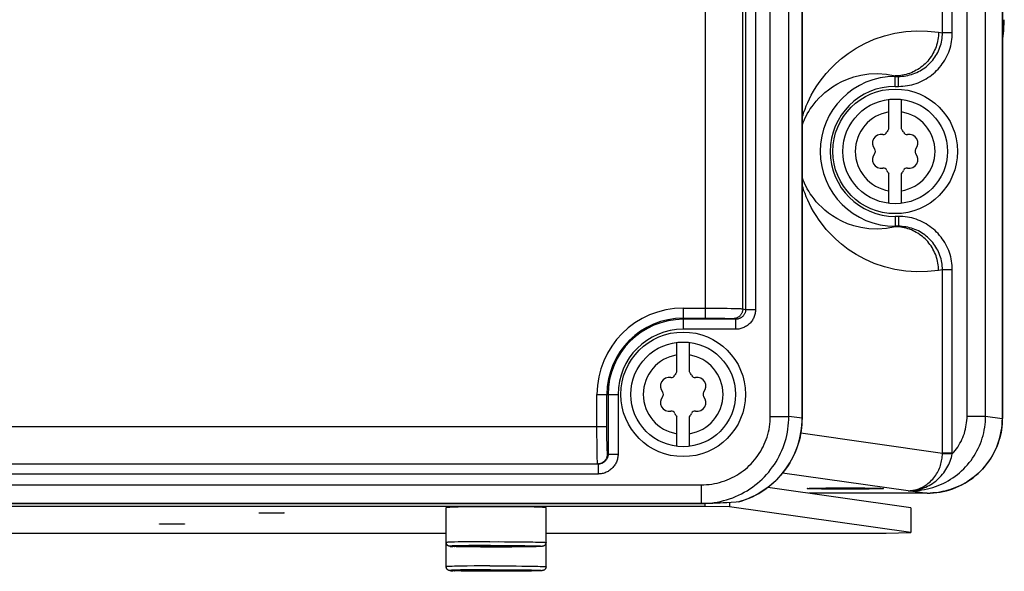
# Model space of a CAD drawing. Extents: x 0 to 594, y 0 to 420.
# Tile 12 of 105: x 115 to 131, y 147 to 156. Entities that reach past the tile are written whole.
import ezdxf

# ---------------------------------------------------------------- set-up
doc = ezdxf.new("R2010")
doc.units = 0
doc.header["$LTSCALE"] = 32.67
doc.layers.get('0').update_dxf_attribs({"linetype": 'CONTINUOUS'})
doc.layers.add('DATUM_AXIS', color=7, linetype='CONTINUOUS')

msp = doc.modelspace()

# ---------------------------------------------------------------- linework, layer by layer
at = {"color": 9, "linetype": 'CONTINUOUS'}
for p, q in [((125.99, 151.19), (125.99, 282.22)), ((126.586, 151.34), (126.586, 281.621)), ((130.748, 198.506), (130.748, 149.578)), ((130.48, 149.616), (130.48, 196.339)), ((130.182, 149.616), (130.182, 194.47)), ((129.946, 155.768), (129.946, 192.548)), ((129.787, 155.768), (129.787, 191.255)), ((127.027, 149.613), (127.027, 173.849)), ((126.791, 173.637), (126.791, 151.33)), ((127.325, 149.613), (127.325, 173.637)), ((129.725, 155.778), (129.787, 155.768)), ((129.946, 155.768), (129.787, 155.768)), ((129.03, 155.078), (129.082, 155.07)), ((129.03, 154.91), (129.03, 155.078)), ((129.03, 155.07), (129.082, 155.07)), ((129.082, 154.91), (129.082, 155.07)), ((129.03, 154.91), (129.082, 154.91)), ((129.082, 152.824), (129.03, 152.824)), ((129.03, 152.824), (129.03, 152.656)), ((129.082, 152.824), (129.082, 152.664)), ((129.082, 152.664), (129.03, 152.656)), ((129.082, 152.664), (129.03, 152.664)), ((129.787, 151.966), (129.725, 151.956)), ((129.946, 151.966), (129.787, 151.966)), ((129.787, 149.025), (129.787, 151.966)), ((129.946, 149.025), (129.946, 151.966)), ((125.63, 151.35), (126.043, 151.35)), ((125.63, 151.35), (125.63, 151.011)), ((126.043, 151.35), (126.121, 151.35)), ((126.121, 151.35), (126.197, 151.35)), ((126.197, 151.35), (126.269, 151.349)), ((126.269, 151.349), (126.336, 151.348)), ((126.336, 151.348), (126.398, 151.347)), ((126.398, 151.347), (126.435, 151.347)), ((126.435, 151.347), (126.468, 151.346)), ((126.468, 151.346), (126.498, 151.345)), ((126.586, 151.34), (126.632, 151.33)), ((126.632, 151.33), (126.791, 151.33)), ((125.63, 151.19), (126.012, 151.19)), ((126.469, 151.171), (125.63, 151.171)), ((126.012, 151.19), (126.075, 151.19)), ((126.075, 151.19), (126.136, 151.19)), ((126.136, 151.19), (126.195, 151.189)), ((126.195, 151.189), (126.231, 151.188)), ((126.231, 151.188), (126.266, 151.188)), ((126.266, 151.188), (126.297, 151.187)), ((126.297, 151.187), (126.326, 151.186)), ((126.427, 151.18), (126.469, 151.171)), ((126.469, 151.171), (126.469, 151.011)), ((126.469, 151.011), (125.63, 151.011)), ((124.247, 149.967), (124.586, 149.967)), ((124.247, 149.453), (124.247, 149.967)), ((124.407, 149.411), (124.407, 149.967)), ((124.426, 149.967), (124.426, 149.008)), ((124.586, 149.967), (124.586, 149.008)), ((127.027, 149.613), (127.325, 149.613)), ((127.536, 149.583), (127.325, 149.613)), ((127.537, 149.583), (127.536, 149.583)), ((130.182, 149.616), (130.48, 149.616)), ((130.48, 149.616), (130.748, 149.578)), ((130.749, 149.578), (130.748, 149.578)), ((90.23, 149.453), (124.407, 149.453)), ((124.247, 149.374), (124.247, 149.453)), ((124.407, 149.348), (124.407, 149.411)), ((124.247, 149.295), (124.247, 149.374)), ((124.248, 149.22), (124.247, 149.295)), ((124.408, 149.287), (124.407, 149.348)), ((124.408, 149.229), (124.408, 149.287)), ((124.409, 149.194), (124.408, 149.229)), ((127.517, 149.348), (129.787, 149.025)), ((124.248, 149.149), (124.248, 149.22)), ((124.249, 149.083), (124.248, 149.149)), ((124.25, 149.023), (124.249, 149.083)), ((124.41, 149.16), (124.409, 149.194)), ((124.411, 149.13), (124.41, 149.16)), ((124.411, 149.103), (124.411, 149.13)), ((124.412, 149.078), (124.411, 149.103)), ((124.251, 148.988), (124.25, 149.023)), ((124.252, 148.956), (124.251, 148.988)), ((124.253, 148.928), (124.252, 148.956)), ((124.254, 148.905), (124.253, 148.928)), ((124.426, 149.008), (124.418, 149.013)), ((124.426, 149.008), (124.586, 149.008)), ((129.946, 149.025), (129.787, 149.025)), ((129.787, 149.014), (129.787, 149.025)), ((129.946, 149.011), (129.787, 149.014)), ((129.946, 149.011), (129.946, 149.025)), ((124.266, 148.848), (75.794, 148.848)), ((90.189, 148.853), (124.258, 148.853)), ((124.266, 148.848), (124.258, 148.853)), ((124.266, 148.848), (124.266, 148.688)), ((124.266, 148.688), (75.794, 148.688)), ((129.238, 148.418), (127.225, 148.704)), ((74.139, 148.515), (125.921, 148.515)), ((125.921, 148.515), (125.921, 148.215)), ((126.666, 148.291), (126.62, 148.273)), ((126.712, 148.311), (126.666, 148.291)), ((126.757, 148.331), (126.712, 148.311)), ((127.647, 148.381), (127.646, 148.381)), ((129.238, 148.418), (129.277, 148.418)), ((129.277, 148.42), (129.277, 148.418)), ((129.277, 148.418), (129.543, 148.381)), ((129.633, 148.384), (129.589, 148.381)), ((129.678, 148.388), (129.633, 148.384)), ((129.723, 148.394), (129.678, 148.388)), ((129.768, 148.402), (129.723, 148.394)), ((129.811, 148.411), (129.768, 148.402)), ((74.139, 148.215), (125.921, 148.215)), ((125.934, 148.213), (125.921, 148.215)), ((126.572, 148.256), (126.523, 148.241)), ((126.613, 148.27), (126.572, 148.256))]:
    msp.add_line(p, q, dxfattribs=at)
at = {"color": 7, "linetype": 'CONTINUOUS'}
for p, q in [((130.749, 198.506), (130.749, 149.578)), ((127.619, 148.455), (127.62, 148.455)), ((127.669, 148.459), (127.692, 148.46)), ((127.692, 148.46), (127.721, 148.461)), ((127.72, 148.449), (127.692, 148.45)), ((127.753, 148.448), (127.72, 148.449)), ((127.721, 148.461), (127.753, 148.462)), ((127.753, 148.462), (127.789, 148.462)), ((127.789, 148.448), (127.753, 148.448)), ((127.789, 148.462), (127.849, 148.463)), ((127.849, 148.447), (127.789, 148.448)), ((127.849, 148.463), (127.917, 148.464)), ((127.917, 148.446), (127.849, 148.447)), ((127.917, 148.464), (127.99, 148.465)), ((127.99, 148.445), (127.917, 148.446)), ((127.99, 148.465), (128.068, 148.465)), ((128.068, 148.445), (127.99, 148.445)), ((128.068, 148.465), (128.148, 148.465)), ((128.148, 148.444), (128.068, 148.445)), ((128.148, 148.465), (128.23, 148.466)), ((128.23, 148.444), (128.148, 148.444)), ((128.23, 148.466), (128.312, 148.465)), ((128.312, 148.444), (128.23, 148.444)), ((128.312, 148.465), (128.392, 148.465)), ((128.392, 148.445), (128.312, 148.444)), ((128.392, 148.465), (128.47, 148.465)), ((128.47, 148.445), (128.392, 148.445)), ((128.47, 148.465), (128.543, 148.464)), ((128.543, 148.446), (128.47, 148.445)), ((128.543, 148.464), (128.611, 148.463)), ((128.611, 148.447), (128.543, 148.446)), ((128.611, 148.463), (128.671, 148.462)), ((128.671, 148.448), (128.611, 148.447)), ((128.671, 148.462), (128.707, 148.462)), ((128.707, 148.448), (128.671, 148.448)), ((128.707, 148.462), (128.74, 148.461)), ((128.74, 148.449), (128.707, 148.448)), ((128.74, 148.461), (128.768, 148.46)), ((128.768, 148.45), (128.74, 148.449)), ((128.792, 148.451), (128.768, 148.45)), ((128.841, 148.455), (128.841, 148.455)), ((129.543, 148.381), (127.647, 148.381)), ((125.938, 148.213), (74.126, 148.213)), ((125.952, 148.213), (125.938, 148.213)), ((125.968, 148.213), (125.952, 148.213)), ((125.988, 148.213), (125.968, 148.213)), ((126.015, 148.214), (125.988, 148.213)), ((126.047, 148.215), (126.015, 148.214)), ((126.073, 148.216), (126.047, 148.215)), ((126.103, 148.217), (126.073, 148.216)), ((126.137, 148.218), (126.103, 148.217)), ((126.176, 148.22), (126.137, 148.218)), ((126.221, 148.222), (126.176, 148.22)), ((126.272, 148.225), (126.221, 148.222)), ((126.332, 148.228), (126.272, 148.225)), ((126.4, 148.232), (126.332, 148.228)), ((126.479, 148.238), (126.4, 148.232)), ((126.523, 148.241), (126.479, 148.238)), ((126.524, 148.241), (126.523, 148.241))]:
    msp.add_line(p, q, dxfattribs=at)
at = {"color": 9, "linetype": 'CONTINUOUS'}
for points in [[(126.648, 173.962), (126.647, 173.946), (126.645, 173.93), (126.643, 173.914), (126.642, 173.896), (126.64, 173.879), (126.639, 173.86), (126.638, 173.841), (126.637, 173.822), (126.636, 173.803), (126.635, 173.783), (126.634, 173.762), (126.633, 173.742), (126.633, 173.721), (126.632, 173.7), (126.632, 173.679), (126.632, 173.658), (126.632, 151.33)], [(127.549, 173.035), (127.547, 173.02), (127.546, 173.005), (127.545, 172.989), (127.543, 172.972), (127.542, 172.955), (127.541, 172.938), (127.54, 172.92), (127.539, 172.901), (127.538, 172.883), (127.538, 172.864), (127.537, 172.845), (127.537, 172.825), (127.536, 172.806), (127.536, 172.786), (127.536, 149.583)], [(127.537, 154.405), (127.539, 154.412), (127.552, 154.454), (127.567, 154.498), (127.584, 154.546), (127.604, 154.597), (127.628, 154.651), (127.654, 154.708), (127.685, 154.769), (127.721, 154.833), (127.762, 154.9), (127.809, 154.97), (127.863, 155.043), (127.925, 155.119), (127.996, 155.197), (128.077, 155.277), (128.171, 155.359), (128.278, 155.44), (128.402, 155.521), (128.542, 155.597), (128.695, 155.665), (128.857, 155.721), (129.025, 155.763), (129.199, 155.79)], [(129.725, 155.778), (129.724, 155.748), (129.722, 155.719), (129.719, 155.689), (129.715, 155.66), (129.709, 155.631), (129.702, 155.602), (129.694, 155.573), (129.685, 155.545), (129.674, 155.518), (129.663, 155.49), (129.65, 155.463), (129.636, 155.437), (129.621, 155.412), (129.605, 155.387), (129.588, 155.362), (129.57, 155.339), (129.551, 155.316), (129.531, 155.294), (129.51, 155.273), (129.489, 155.253), (129.466, 155.234), (129.443, 155.216), (129.419, 155.199), (129.394, 155.183), (129.368, 155.168), (129.342, 155.154), (129.316, 155.141), (129.289, 155.129), (129.261, 155.119), (129.233, 155.109), (129.205, 155.101), (129.176, 155.094), (129.147, 155.089), (129.118, 155.084), (129.089, 155.081), (129.059, 155.079), (129.03, 155.078)], [(129.082, 154.91), (129.118, 154.911), (129.154, 154.913), (129.189, 154.917), (129.225, 154.922), (129.26, 154.929), (129.295, 154.937), (129.33, 154.946), (129.364, 154.957), (129.398, 154.969), (129.431, 154.983), (129.463, 154.998), (129.495, 155.014), (129.526, 155.032), (129.556, 155.051), (129.586, 155.071), (129.614, 155.092), (129.642, 155.115), (129.669, 155.138), (129.695, 155.163), (129.719, 155.188), (129.743, 155.215), (129.765, 155.243), (129.786, 155.271), (129.807, 155.3), (129.825, 155.33), (129.843, 155.361), (129.859, 155.393), (129.874, 155.425), (129.888, 155.457), (129.9, 155.491), (129.911, 155.524), (129.92, 155.558), (129.928, 155.593), (129.935, 155.628), (129.94, 155.663), (129.943, 155.698), (129.946, 155.733), (129.946, 155.768)], [(129.082, 155.07), (129.112, 155.071), (129.142, 155.073), (129.172, 155.076), (129.202, 155.08), (129.232, 155.086), (129.261, 155.093), (129.29, 155.101), (129.319, 155.11), (129.347, 155.121), (129.375, 155.133), (129.402, 155.146), (129.428, 155.16), (129.454, 155.175), (129.479, 155.191), (129.504, 155.208), (129.527, 155.226), (129.55, 155.246), (129.572, 155.266), (129.593, 155.287), (129.613, 155.309), (129.633, 155.331), (129.651, 155.355), (129.668, 155.379), (129.684, 155.404), (129.699, 155.429), (129.713, 155.455), (129.726, 155.482), (129.737, 155.509), (129.748, 155.537), (129.757, 155.565), (129.765, 155.593), (129.772, 155.622), (129.777, 155.651), (129.782, 155.68), (129.785, 155.709), (129.787, 155.739), (129.787, 155.768)], [(129.199, 155.79), (129.374, 155.801), (129.55, 155.798), (129.725, 155.778)], [(127.537, 154.283), (127.542, 154.297), (127.554, 154.328), (127.568, 154.361), (127.583, 154.395), (127.601, 154.431), (127.621, 154.468), (127.643, 154.507), (127.668, 154.547), (127.697, 154.589), (127.729, 154.631), (127.765, 154.675), (127.805, 154.72), (127.851, 154.766), (127.901, 154.811), (127.958, 154.857), (128.022, 154.903), (128.094, 154.947), (128.174, 154.989), (128.264, 155.028), (128.365, 155.063), (128.48, 155.091)], [(128.48, 155.091), (128.609, 155.11), (128.749, 155.115), (128.89, 155.105), (129.03, 155.078)], [(129.03, 152.656), (128.89, 152.63), (128.749, 152.619), (128.609, 152.624), (128.48, 152.643), (128.365, 152.671), (128.264, 152.706), (128.174, 152.745), (128.094, 152.787), (128.022, 152.832), (127.958, 152.877), (127.901, 152.923), (127.851, 152.969), (127.805, 153.014), (127.765, 153.059), (127.729, 153.103), (127.697, 153.146), (127.668, 153.187), (127.643, 153.227), (127.621, 153.266), (127.601, 153.303), (127.583, 153.339), (127.568, 153.374), (127.554, 153.406), (127.542, 153.438), (127.537, 153.451)], [(129.725, 151.956), (129.55, 151.937), (129.374, 151.933), (129.199, 151.945), (129.025, 151.972), (128.857, 152.014), (128.695, 152.069), (128.542, 152.137), (128.402, 152.213), (128.278, 152.294), (128.171, 152.375), (128.077, 152.457), (127.996, 152.537), (127.925, 152.615), (127.863, 152.691), (127.809, 152.764), (127.762, 152.835), (127.721, 152.902), (127.685, 152.965), (127.654, 153.026), (127.628, 153.083), (127.604, 153.137), (127.584, 153.188), (127.567, 153.236), (127.552, 153.281), (127.539, 153.323), (127.537, 153.329)], [(129.946, 151.966), (129.946, 152.001), (129.943, 152.037), (129.94, 152.072), (129.935, 152.107), (129.928, 152.141), (129.92, 152.176), (129.911, 152.21), (129.9, 152.244), (129.888, 152.277), (129.874, 152.31), (129.859, 152.342), (129.843, 152.373), (129.825, 152.404), (129.807, 152.434), (129.786, 152.463), (129.765, 152.492), (129.743, 152.519), (129.719, 152.546), (129.695, 152.571), (129.669, 152.596), (129.642, 152.62), (129.614, 152.642), (129.586, 152.663), (129.556, 152.683), (129.526, 152.702), (129.495, 152.72), (129.463, 152.736), (129.431, 152.751), (129.398, 152.765), (129.364, 152.777), (129.33, 152.788), (129.295, 152.798), (129.26, 152.806), (129.225, 152.812), (129.189, 152.817), (129.154, 152.821), (129.118, 152.823), (129.082, 152.824)], [(129.725, 151.956), (129.724, 151.986), (129.722, 152.015), (129.719, 152.045), (129.715, 152.074), (129.709, 152.103), (129.702, 152.132), (129.694, 152.161), (129.685, 152.189), (129.674, 152.217), (129.663, 152.244), (129.65, 152.271), (129.636, 152.297), (129.621, 152.323), (129.605, 152.348), (129.588, 152.372), (129.57, 152.395), (129.551, 152.418), (129.531, 152.44), (129.51, 152.461), (129.489, 152.481), (129.466, 152.5), (129.443, 152.518), (129.419, 152.535), (129.394, 152.552), (129.368, 152.567), (129.342, 152.581), (129.316, 152.593), (129.289, 152.605), (129.261, 152.616), (129.233, 152.625), (129.205, 152.633), (129.176, 152.64), (129.147, 152.646), (129.118, 152.65), (129.089, 152.653), (129.059, 152.655), (129.03, 152.656)], [(129.787, 151.966), (129.787, 151.995), (129.785, 152.025), (129.782, 152.054), (129.777, 152.083), (129.772, 152.112), (129.765, 152.141), (129.757, 152.169), (129.748, 152.198), (129.737, 152.225), (129.726, 152.252), (129.713, 152.279), (129.699, 152.305), (129.684, 152.331), (129.668, 152.355), (129.651, 152.38), (129.633, 152.403), (129.613, 152.426), (129.593, 152.448), (129.572, 152.469), (129.55, 152.489), (129.527, 152.508), (129.504, 152.526), (129.479, 152.543), (129.454, 152.559), (129.428, 152.575), (129.402, 152.589), (129.375, 152.601), (129.347, 152.613), (129.319, 152.624), (129.29, 152.633), (129.261, 152.641), (129.232, 152.648), (129.202, 152.654), (129.172, 152.658), (129.142, 152.662), (129.112, 152.664), (129.082, 152.664)], [(126.586, 151.34), (126.586, 151.33), (126.585, 151.32), (126.583, 151.31), (126.581, 151.3), (126.578, 151.291), (126.575, 151.281), (126.571, 151.272), (126.566, 151.263), (126.561, 151.255), (126.555, 151.246), (126.549, 151.238), (126.543, 151.231), (126.536, 151.224), (126.528, 151.217), (126.52, 151.211), (126.512, 151.205), (126.503, 151.2), (126.495, 151.196), (126.485, 151.192), (126.476, 151.188), (126.467, 151.185), (126.457, 151.183), (126.447, 151.182), (126.437, 151.181), (126.427, 151.18)], [(126.791, 151.33), (126.79, 151.314), (126.789, 151.297), (126.787, 151.281), (126.784, 151.264), (126.78, 151.248), (126.775, 151.232), (126.77, 151.216), (126.763, 151.201), (126.756, 151.186), (126.748, 151.171), (126.739, 151.157), (126.73, 151.143), (126.72, 151.13), (126.709, 151.117), (126.697, 151.105), (126.685, 151.094), (126.672, 151.083), (126.659, 151.073), (126.645, 151.063), (126.631, 151.054), (126.616, 151.046), (126.601, 151.039), (126.585, 151.033), (126.569, 151.027), (126.553, 151.022), (126.537, 151.018), (126.52, 151.015), (126.503, 151.013), (126.486, 151.012), (126.469, 151.011)], [(126.632, 151.33), (126.632, 151.321), (126.631, 151.311), (126.629, 151.302), (126.627, 151.293), (126.625, 151.283), (126.622, 151.274), (126.618, 151.266), (126.614, 151.257), (126.609, 151.249), (126.604, 151.241), (126.598, 151.233), (126.592, 151.226), (126.586, 151.219), (126.578, 151.212), (126.571, 151.206), (126.563, 151.2), (126.555, 151.195), (126.546, 151.19), (126.537, 151.186), (126.528, 151.182), (126.519, 151.179), (126.509, 151.176), (126.499, 151.174), (126.489, 151.172), (126.479, 151.171), (126.469, 151.171)], [(126.498, 151.345), (126.524, 151.344), (126.536, 151.344), (126.546, 151.343), (126.556, 151.343), (126.564, 151.342), (126.571, 151.342), (126.577, 151.341), (126.582, 151.341), (126.586, 151.34)], [(126.326, 151.186), (126.352, 151.185), (126.364, 151.185), (126.375, 151.184), (126.385, 151.184), (126.394, 151.183), (126.402, 151.183), (126.409, 151.182), (126.415, 151.182), (126.42, 151.181), (126.424, 151.181), (126.427, 151.18)], [(125.921, 148.515), (125.963, 148.516), (126.006, 148.518), (126.048, 148.522), (126.091, 148.528), (126.133, 148.535), (126.174, 148.544), (126.215, 148.554), (126.256, 148.566), (126.296, 148.58), (126.336, 148.595), (126.375, 148.612), (126.414, 148.63), (126.451, 148.649), (126.488, 148.67), (126.524, 148.692), (126.559, 148.716), (126.593, 148.741), (126.627, 148.767), (126.659, 148.795), (126.69, 148.823), (126.72, 148.853), (126.748, 148.884), (126.776, 148.916), (126.802, 148.949), (126.827, 148.983), (126.85, 149.018), (126.873, 149.053), (126.893, 149.09), (126.913, 149.127), (126.931, 149.165), (126.947, 149.204), (126.962, 149.243), (126.976, 149.282), (126.988, 149.323), (126.998, 149.363), (127.007, 149.404), (127.014, 149.446), (127.02, 149.487), (127.024, 149.529), (127.026, 149.571), (127.027, 149.613)], [(125.921, 148.215), (125.972, 148.216), (126.024, 148.219), (126.075, 148.223), (126.126, 148.23), (126.177, 148.238), (126.227, 148.249), (126.277, 148.261), (126.326, 148.275), (126.375, 148.29), (126.424, 148.308), (126.471, 148.327), (126.518, 148.348), (126.564, 148.37), (126.609, 148.395), (126.654, 148.421), (126.697, 148.448), (126.739, 148.477), (126.78, 148.508), (126.82, 148.54), (126.859, 148.573), (126.896, 148.608), (126.933, 148.644), (126.967, 148.681), (127.001, 148.72), (127.033, 148.76), (127.063, 148.801), (127.092, 148.843), (127.12, 148.886), (127.146, 148.93), (127.17, 148.975), (127.192, 149.021), (127.213, 149.067), (127.232, 149.114), (127.25, 149.162), (127.265, 149.211), (127.279, 149.26), (127.291, 149.309), (127.301, 149.359), (127.31, 149.41), (127.316, 149.46), (127.321, 149.511), (127.324, 149.562), (127.325, 149.613)], [(127.536, 149.583), (127.535, 149.533), (127.533, 149.483), (127.528, 149.433), (127.522, 149.384), (127.514, 149.334), (127.504, 149.286), (127.493, 149.237), (127.479, 149.189), (127.464, 149.141), (127.448, 149.094), (127.429, 149.048), (127.409, 149.002), (127.388, 148.957), (127.364, 148.913), (127.34, 148.87), (127.313, 148.827), (127.285, 148.786), (127.256, 148.745), (127.225, 148.706), (127.193, 148.667), (127.159, 148.63), (127.124, 148.594), (127.088, 148.559), (127.051, 148.526), (127.012, 148.494), (126.972, 148.463), (126.931, 148.434), (126.889, 148.406), (126.847, 148.38), (126.803, 148.355), (126.761, 148.333)], [(129.277, 148.418), (129.323, 148.419), (129.368, 148.422), (129.413, 148.426), (129.457, 148.432), (129.502, 148.439), (129.546, 148.449), (129.59, 148.459), (129.633, 148.472), (129.676, 148.486), (129.718, 148.502), (129.759, 148.519), (129.8, 148.538), (129.841, 148.558), (129.88, 148.58), (129.918, 148.603), (129.956, 148.627), (129.993, 148.653), (130.028, 148.681), (130.063, 148.709), (130.096, 148.739), (130.129, 148.77), (130.16, 148.803), (130.19, 148.836), (130.218, 148.871), (130.246, 148.906), (130.272, 148.943), (130.296, 148.98), (130.319, 149.019), (130.341, 149.058), (130.361, 149.098), (130.38, 149.138), (130.397, 149.18), (130.413, 149.222), (130.427, 149.264), (130.439, 149.307), (130.45, 149.35), (130.459, 149.394), (130.467, 149.438), (130.472, 149.483), (130.477, 149.527), (130.479, 149.572), (130.48, 149.616)], [(130.748, 149.578), (130.747, 149.534), (130.744, 149.489), (130.74, 149.445), (130.734, 149.4), (130.727, 149.356), (130.718, 149.313), (130.707, 149.269), (130.694, 149.226), (130.68, 149.184), (130.665, 149.142), (130.648, 149.101), (130.629, 149.06), (130.609, 149.02), (130.587, 148.981), (130.564, 148.943), (130.539, 148.905), (130.513, 148.869), (130.486, 148.833), (130.457, 148.799), (130.428, 148.765), (130.396, 148.733), (130.364, 148.702), (130.33, 148.672), (130.296, 148.643), (130.26, 148.616), (130.223, 148.59), (130.186, 148.565), (130.147, 148.542), (130.108, 148.52), (130.067, 148.5), (130.026, 148.481), (129.985, 148.464), (129.942, 148.448), (129.899, 148.434), (129.856, 148.422), (129.819, 148.413)], [(129.946, 149.011), (129.969, 149.037), (129.992, 149.065), (130.013, 149.093), (130.033, 149.121), (130.051, 149.151), (130.069, 149.181), (130.086, 149.212), (130.101, 149.244), (130.115, 149.276), (130.127, 149.308), (130.139, 149.341), (130.149, 149.375), (130.158, 149.409), (130.165, 149.443), (130.171, 149.477), (130.176, 149.512), (130.18, 149.547), (130.182, 149.582), (130.182, 149.616)], [(124.418, 149.013), (124.418, 149.014), (124.417, 149.016), (124.416, 149.019), (124.416, 149.023), (124.415, 149.028), (124.415, 149.034), (124.414, 149.041), (124.414, 149.049), (124.413, 149.058), (124.413, 149.068), (124.412, 149.078)], [(124.258, 148.853), (124.268, 148.854), (124.278, 148.855), (124.288, 148.856), (124.298, 148.858), (124.308, 148.861), (124.317, 148.865), (124.326, 148.869), (124.335, 148.873), (124.344, 148.878), (124.352, 148.884), (124.36, 148.89), (124.368, 148.897), (124.375, 148.904), (124.381, 148.911), (124.388, 148.919), (124.393, 148.928), (124.398, 148.936), (124.403, 148.945), (124.407, 148.954), (124.41, 148.964), (124.413, 148.974), (124.415, 148.983), (124.417, 148.993), (124.418, 149.003), (124.418, 149.013)], [(124.586, 149.008), (124.585, 148.991), (124.584, 148.975), (124.582, 148.958), (124.579, 148.942), (124.575, 148.925), (124.57, 148.909), (124.565, 148.893), (124.558, 148.878), (124.551, 148.863), (124.543, 148.848), (124.534, 148.834), (124.525, 148.82), (124.515, 148.807), (124.504, 148.794), (124.492, 148.782), (124.48, 148.77), (124.467, 148.76), (124.454, 148.749), (124.44, 148.74), (124.426, 148.731), (124.411, 148.723), (124.396, 148.716), (124.381, 148.709), (124.365, 148.704), (124.349, 148.699), (124.332, 148.695), (124.316, 148.692), (124.299, 148.69), (124.283, 148.689), (124.266, 148.688)], [(124.426, 149.008), (124.426, 148.998), (124.425, 148.988), (124.423, 148.978), (124.421, 148.968), (124.418, 148.959), (124.415, 148.949), (124.411, 148.94), (124.406, 148.931), (124.401, 148.922), (124.395, 148.914), (124.389, 148.906), (124.383, 148.899), (124.376, 148.892), (124.368, 148.885), (124.36, 148.879), (124.352, 148.873), (124.343, 148.868), (124.334, 148.863), (124.325, 148.859), (124.315, 148.856), (124.306, 148.853), (124.296, 148.851), (124.286, 148.849), (124.276, 148.849), (124.266, 148.848)], [(129.268, 148.42), (129.276, 148.421), (129.285, 148.422), (129.295, 148.423), (129.307, 148.425), (129.321, 148.427), (129.336, 148.43), (129.353, 148.434), (129.372, 148.439), (129.394, 148.446), (129.418, 148.455), (129.443, 148.465), (129.467, 148.476), (129.49, 148.489), (129.513, 148.503), (129.535, 148.518), (129.556, 148.534), (129.577, 148.55), (129.596, 148.568), (129.615, 148.587), (129.633, 148.606), (129.65, 148.626), (129.665, 148.647), (129.68, 148.668), (129.694, 148.69), (129.707, 148.712), (129.719, 148.734), (129.73, 148.757), (129.74, 148.78), (129.749, 148.804), (129.757, 148.827), (129.764, 148.851), (129.77, 148.874), (129.775, 148.898), (129.779, 148.922), (129.783, 148.945), (129.785, 148.968), (129.787, 148.991), (129.787, 149.014)], [(129.277, 148.42), (129.287, 148.42), (129.299, 148.421), (129.312, 148.422), (129.327, 148.424), (129.343, 148.426), (129.362, 148.429), (129.383, 148.434), (129.406, 148.439), (129.433, 148.446), (129.462, 148.455), (129.492, 148.466), (129.52, 148.478), (129.549, 148.491), (129.576, 148.506), (129.603, 148.522), (129.629, 148.538), (129.655, 148.556), (129.68, 148.575), (129.703, 148.595), (129.726, 148.616), (129.748, 148.638), (129.769, 148.661), (129.789, 148.685), (129.808, 148.709), (129.826, 148.734), (129.843, 148.76), (129.859, 148.786), (129.874, 148.813), (129.888, 148.84), (129.9, 148.868), (129.911, 148.896), (129.922, 148.925), (129.931, 148.953), (129.939, 148.982), (129.946, 149.011)], [(124.258, 148.853), (124.258, 148.854), (124.257, 148.857), (124.257, 148.86), (124.256, 148.865), (124.256, 148.87), (124.255, 148.877), (124.255, 148.885), (124.254, 148.894), (124.254, 148.905)], [(129.238, 148.418), (129.248, 148.419), (129.258, 148.419), (129.268, 148.42)], [(129.238, 148.418), (129.251, 148.419), (129.264, 148.419), (129.277, 148.42)], [(129.277, 148.42), (129.274, 148.42), (129.271, 148.42), (129.268, 148.42)]]:
    msp.add_lwpolyline(points, dxfattribs=at)
at = {"color": 7, "linetype": 'CONTINUOUS'}
for points in [[(127.537, 149.583), (127.537, 172.783), (127.537, 172.804), (127.538, 172.826), (127.538, 172.846), (127.539, 172.867), (127.539, 172.887), (127.54, 172.907), (127.541, 172.926), (127.542, 172.945), (127.544, 172.963), (127.545, 172.98), (127.546, 172.997), (127.548, 173.013), (127.549, 173.027), (127.551, 173.037)], [(130.749, 155.708), (130.761, 155.799), (130.769, 155.98)], [(130.749, 155.63), (130.772, 155.799), (130.78, 155.98)], [(126.524, 148.241), (126.576, 148.257), (126.631, 148.277), (126.686, 148.299), (126.74, 148.323), (126.792, 148.349), (126.843, 148.378), (126.894, 148.409), (126.942, 148.441), (126.99, 148.476), (127.035, 148.513), (127.08, 148.551), (127.122, 148.591), (127.163, 148.633), (127.202, 148.677), (127.239, 148.722), (127.274, 148.769), (127.307, 148.817), (127.338, 148.866), (127.367, 148.917), (127.394, 148.969), (127.419, 149.021), (127.441, 149.075), (127.461, 149.13), (127.479, 149.185), (127.494, 149.241), (127.508, 149.298), (127.518, 149.355), (127.527, 149.413), (127.532, 149.471), (127.536, 149.529), (127.537, 149.583)], [(129.543, 148.381), (129.592, 148.382), (129.645, 148.385), (129.698, 148.39), (129.75, 148.398), (129.802, 148.409), (129.854, 148.421), (129.905, 148.436), (129.955, 148.453), (130.004, 148.472), (130.053, 148.493), (130.1, 148.516), (130.147, 148.541), (130.192, 148.569), (130.236, 148.598), (130.279, 148.629), (130.32, 148.662), (130.359, 148.697), (130.398, 148.733), (130.434, 148.771), (130.469, 148.811), (130.502, 148.852), (130.533, 148.894), (130.562, 148.938), (130.589, 148.982), (130.614, 149.028), (130.637, 149.075), (130.658, 149.123), (130.677, 149.172), (130.694, 149.222), (130.709, 149.272), (130.721, 149.323), (130.731, 149.375), (130.739, 149.426), (130.744, 149.478), (130.748, 149.531), (130.749, 149.578)], [(127.692, 148.45), (127.669, 148.451), (127.658, 148.451), (127.649, 148.452), (127.641, 148.452), (127.635, 148.453), (127.629, 148.453), (127.625, 148.453), (127.622, 148.454), (127.62, 148.454), (127.619, 148.455)], [(127.62, 148.455), (127.62, 148.455), (127.622, 148.456), (127.625, 148.456), (127.629, 148.457), (127.635, 148.457), (127.642, 148.458), (127.649, 148.458), (127.658, 148.459), (127.669, 148.459)], [(128.768, 148.46), (128.791, 148.459), (128.802, 148.459), (128.811, 148.458), (128.819, 148.458), (128.825, 148.457), (128.831, 148.457), (128.835, 148.456), (128.838, 148.456), (128.84, 148.455), (128.841, 148.455)], [(128.841, 148.455), (128.84, 148.454), (128.838, 148.454), (128.835, 148.453), (128.831, 148.453), (128.825, 148.453), (128.819, 148.452), (128.811, 148.452), (128.802, 148.451), (128.792, 148.451)]]:
    msp.add_lwpolyline(points, dxfattribs=at)
at = {"color": 9, "linetype": 'CONTINUOUS'}
for centre, radius, end in [((129.03, 153.867), 1.203, 270), ((129.03, 153.867), 1.043, 270), ((125.63, 149.967), 1.383, 180), ((125.63, 149.967), 1.223, 180), ((125.63, 149.967), 1.204, 180), ((125.63, 149.967), 1.044, 180)]:
    msp.add_arc(centre, radius, 90, end, dxfattribs=at)
at = {"layer": 'DATUM_AXIS', "color": 7, "linetype": 'CONTINUOUS'}
for p, q in [((128.93, 154.226), (128.93, 154.701)), ((129.13, 154.226), (129.13, 154.701)), ((128.93, 153.033), (128.93, 153.509)), ((129.13, 153.033), (129.13, 153.509)), ((125.53, 150.326), (125.53, 150.801)), ((125.73, 150.326), (125.73, 150.801)), ((125.53, 149.133), (125.53, 149.609)), ((125.73, 149.133), (125.73, 149.609)), ((129.283, 148.148), (126.987, 148.474)), ((125.976, 148.168), (74.084, 148.168)), ((121.83, 147.199), (121.83, 148.149)), ((121.931, 148.155), (121.897, 148.154)), ((121.972, 148.156), (121.931, 148.155)), ((122.019, 148.158), (121.972, 148.156)), ((122.071, 148.159), (122.019, 148.158)), ((122.18, 148.16), (122.071, 148.159)), ((122.287, 148.161), (122.18, 148.16)), ((122.401, 148.162), (122.287, 148.161)), ((122.514, 148.162), (122.401, 148.162)), ((122.63, 148.162), (122.514, 148.162)), ((122.746, 148.162), (122.63, 148.162)), ((122.881, 148.162), (122.746, 148.162)), ((122.985, 148.161), (122.881, 148.162)), ((123.1, 148.16), (122.985, 148.161)), ((123.189, 148.159), (123.1, 148.16)), ((123.241, 148.158), (123.189, 148.159)), ((123.288, 148.156), (123.241, 148.158)), ((123.329, 148.155), (123.288, 148.156)), ((123.43, 147.199), (123.43, 148.149)), ((125.976, 148.213), (125.976, 148.168)), ((126.373, 148.162), (125.976, 148.168)), ((126.373, 148.231), (126.373, 148.162)), ((129.283, 147.748), (126.373, 148.162)), ((129.283, 148.148), (129.283, 147.748)), ((118.83, 148.063), (118.83, 148.063)), ((118.835, 148.064), (118.837, 148.064)), ((118.837, 148.064), (118.838, 148.064)), ((118.839, 148.062), (118.837, 148.062)), ((118.838, 148.064), (118.84, 148.064)), ((118.841, 148.062), (118.839, 148.062)), ((118.84, 148.064), (118.841, 148.064)), ((118.841, 148.064), (118.844, 148.064)), ((118.843, 148.062), (118.841, 148.062)), ((118.847, 148.062), (118.843, 148.062)), ((118.844, 148.064), (118.848, 148.064)), ((118.85, 148.061), (118.847, 148.062)), ((118.848, 148.064), (118.853, 148.065)), ((118.855, 148.061), (118.85, 148.061)), ((118.853, 148.065), (118.86, 148.065)), ((118.863, 148.061), (118.855, 148.061)), ((118.86, 148.065), (118.869, 148.065)), ((118.874, 148.061), (118.863, 148.061)), ((118.869, 148.065), (118.884, 148.065)), ((118.892, 148.06), (118.874, 148.061)), ((118.884, 148.065), (118.904, 148.066)), ((118.916, 148.06), (118.892, 148.06)), ((118.904, 148.066), (118.935, 148.066)), ((118.95, 148.06), (118.916, 148.06)), ((118.935, 148.066), (118.977, 148.066)), ((118.993, 148.06), (118.95, 148.06)), ((118.977, 148.066), (119.022, 148.067)), ((119.039, 148.06), (118.993, 148.06)), ((119.022, 148.067), (119.067, 148.066)), ((119.083, 148.06), (119.039, 148.06)), ((119.067, 148.066), (119.11, 148.066)), ((119.125, 148.06), (119.083, 148.06)), ((119.11, 148.066), (119.144, 148.066)), ((119.156, 148.06), (119.125, 148.06)), ((119.144, 148.066), (119.168, 148.066)), ((119.176, 148.061), (119.156, 148.06)), ((119.168, 148.066), (119.186, 148.065)), ((119.191, 148.061), (119.176, 148.061)), ((119.186, 148.065), (119.197, 148.065)), ((119.2, 148.061), (119.191, 148.061)), ((119.197, 148.065), (119.205, 148.065)), ((119.207, 148.061), (119.2, 148.061)), ((119.205, 148.065), (119.21, 148.065)), ((119.212, 148.062), (119.207, 148.061)), ((119.21, 148.065), (119.213, 148.064)), ((119.216, 148.062), (119.212, 148.062)), ((119.213, 148.064), (119.217, 148.064)), ((119.219, 148.062), (119.216, 148.062)), ((119.217, 148.064), (119.22, 148.064)), ((119.22, 148.062), (119.219, 148.062)), ((119.22, 148.064), (119.221, 148.064)), ((119.222, 148.062), (119.22, 148.062)), ((119.221, 148.064), (119.223, 148.064)), ((119.224, 148.062), (119.222, 148.062)), ((119.225, 148.062), (119.224, 148.062)), ((119.23, 148.063), (119.23, 148.063)), ((117.23, 147.887), (117.23, 147.887)), ((117.235, 147.888), (117.237, 147.888)), ((117.237, 147.888), (117.238, 147.888)), ((117.239, 147.886), (117.237, 147.886)), ((117.238, 147.888), (117.24, 147.888)), ((117.241, 147.886), (117.239, 147.886)), ((117.24, 147.888), (117.241, 147.888)), ((117.241, 147.888), (117.244, 147.888)), ((117.243, 147.885), (117.241, 147.886)), ((117.247, 147.885), (117.243, 147.885)), ((117.244, 147.888), (117.248, 147.888)), ((117.25, 147.885), (117.247, 147.885)), ((117.248, 147.888), (117.253, 147.888)), ((117.255, 147.885), (117.25, 147.885)), ((117.253, 147.888), (117.26, 147.889)), ((117.263, 147.885), (117.255, 147.885)), ((117.26, 147.889), (117.269, 147.889)), ((117.274, 147.885), (117.263, 147.885)), ((117.269, 147.889), (117.284, 147.889)), ((117.292, 147.884), (117.274, 147.885)), ((117.284, 147.889), (117.304, 147.889)), ((117.316, 147.884), (117.292, 147.884)), ((117.304, 147.889), (117.335, 147.89)), ((117.35, 147.884), (117.316, 147.884)), ((117.335, 147.89), (117.377, 147.89)), ((117.393, 147.883), (117.35, 147.884)), ((117.377, 147.89), (117.422, 147.89)), ((117.439, 147.883), (117.393, 147.883)), ((117.422, 147.89), (117.467, 147.89)), ((117.483, 147.883), (117.439, 147.883)), ((117.467, 147.89), (117.51, 147.89)), ((117.525, 147.884), (117.483, 147.883)), ((117.51, 147.89), (117.544, 147.89)), ((117.556, 147.884), (117.525, 147.884)), ((117.544, 147.89), (117.568, 147.889)), ((117.576, 147.884), (117.556, 147.884)), ((117.568, 147.889), (117.586, 147.889)), ((117.591, 147.885), (117.576, 147.884)), ((117.586, 147.889), (117.597, 147.889)), ((117.6, 147.885), (117.591, 147.885)), ((117.597, 147.889), (117.605, 147.888)), ((117.607, 147.885), (117.6, 147.885)), ((117.605, 147.888), (117.61, 147.888)), ((117.612, 147.885), (117.607, 147.885)), ((117.61, 147.888), (117.613, 147.888)), ((117.616, 147.885), (117.612, 147.885)), ((117.613, 147.888), (117.617, 147.888)), ((117.619, 147.886), (117.616, 147.885)), ((117.617, 147.888), (117.62, 147.888)), ((117.62, 147.886), (117.619, 147.886)), ((117.62, 147.888), (117.621, 147.888)), ((117.622, 147.886), (117.62, 147.886)), ((117.621, 147.888), (117.623, 147.888)), ((117.624, 147.886), (117.622, 147.886)), ((117.625, 147.886), (117.624, 147.886)), ((117.63, 147.887), (117.63, 147.887)), ((109.83, 147.74), (121.83, 147.74)), ((123.43, 147.74), (128.886, 147.74)), ((128.886, 147.74), (129.283, 147.748)), ((122.032, 147.521), (121.991, 147.522)), ((122.078, 147.52), (122.032, 147.521)), ((122.208, 147.531), (122.07, 147.531)), ((122.07, 147.531), (122.07, 147.526)), ((122.07, 147.526), (122.208, 147.526)), ((122.13, 147.519), (122.078, 147.52)), ((122.186, 147.518), (122.13, 147.519)), ((122.247, 147.518), (122.186, 147.518)), ((122.208, 147.526), (122.219, 147.531)), ((122.23, 147.532), (122.249, 147.532)), ((122.312, 147.517), (122.247, 147.518)), ((122.249, 147.532), (122.272, 147.533)), ((122.285, 147.524), (122.26, 147.524)), ((122.272, 147.533), (122.312, 147.534)), ((122.327, 147.523), (122.285, 147.524)), ((122.312, 147.534), (122.358, 147.535)), ((122.379, 147.516), (122.312, 147.517)), ((122.375, 147.522), (122.327, 147.523)), ((122.358, 147.535), (122.41, 147.535)), ((122.429, 147.522), (122.375, 147.522)), ((122.449, 147.516), (122.379, 147.516)), ((122.41, 147.535), (122.467, 147.536)), ((122.486, 147.521), (122.429, 147.522)), ((122.521, 147.516), (122.449, 147.516)), ((122.467, 147.536), (122.526, 147.536)), ((122.547, 147.521), (122.486, 147.521)), ((122.593, 147.516), (122.521, 147.516)), ((122.526, 147.536), (122.588, 147.536)), ((122.609, 147.521), (122.547, 147.521)), ((122.588, 147.536), (122.651, 147.536)), ((122.666, 147.516), (122.593, 147.516)), ((122.672, 147.521), (122.609, 147.521)), ((122.651, 147.536), (122.713, 147.536)), ((122.739, 147.516), (122.666, 147.516)), ((122.734, 147.521), (122.672, 147.521)), ((122.713, 147.536), (122.774, 147.536)), ((122.793, 147.521), (122.734, 147.521)), ((122.81, 147.516), (122.739, 147.516)), ((122.774, 147.536), (122.831, 147.535)), ((122.85, 147.522), (122.793, 147.521)), ((122.88, 147.516), (122.81, 147.516)), ((122.831, 147.535), (122.885, 147.535)), ((122.902, 147.523), (122.85, 147.522)), ((122.948, 147.517), (122.88, 147.516)), ((122.885, 147.535), (122.933, 147.534)), ((122.948, 147.523), (122.902, 147.523)), ((122.933, 147.534), (122.975, 147.533)), ((122.988, 147.524), (122.948, 147.523)), ((123.012, 147.518), (122.948, 147.517)), ((122.975, 147.533), (123, 147.533)), ((123.011, 147.525), (122.988, 147.524)), ((123.03, 147.525), (123.011, 147.525)), ((123.073, 147.518), (123.012, 147.518)), ((123.041, 147.531), (123.052, 147.526)), ((123.19, 147.531), (123.052, 147.531)), ((123.052, 147.526), (123.19, 147.526)), ((123.129, 147.519), (123.073, 147.518)), ((123.181, 147.52), (123.129, 147.519)), ((123.227, 147.521), (123.181, 147.52)), ((123.19, 147.526), (123.19, 147.531)), ((123.268, 147.522), (123.227, 147.521)), ((123.303, 147.523), (123.268, 147.522)), ((122.032, 147.132), (121.991, 147.133)), ((122.078, 147.131), (122.032, 147.132)), ((122.208, 147.142), (122.07, 147.142)), ((122.07, 147.142), (122.07, 147.137)), ((122.07, 147.137), (122.208, 147.137)), ((122.13, 147.13), (122.078, 147.131)), ((122.186, 147.129), (122.13, 147.13)), ((122.247, 147.128), (122.186, 147.129)), ((122.208, 147.137), (122.219, 147.142)), ((122.23, 147.143), (122.249, 147.143)), ((122.312, 147.128), (122.247, 147.128)), ((122.249, 147.143), (122.272, 147.144)), ((122.285, 147.135), (122.26, 147.135)), ((122.272, 147.144), (122.312, 147.145)), ((122.327, 147.134), (122.285, 147.135)), ((122.312, 147.145), (122.358, 147.145)), ((122.379, 147.127), (122.312, 147.128)), ((122.375, 147.133), (122.327, 147.134)), ((122.358, 147.145), (122.41, 147.146)), ((122.429, 147.133), (122.375, 147.133)), ((122.449, 147.127), (122.379, 147.127)), ((122.41, 147.146), (122.467, 147.147)), ((122.486, 147.132), (122.429, 147.133)), ((122.521, 147.127), (122.449, 147.127)), ((122.467, 147.147), (122.526, 147.147)), ((122.547, 147.132), (122.486, 147.132)), ((122.593, 147.127), (122.521, 147.127)), ((122.526, 147.147), (122.588, 147.147)), ((122.609, 147.132), (122.547, 147.132)), ((122.588, 147.147), (122.651, 147.147)), ((122.666, 147.127), (122.593, 147.127)), ((122.672, 147.132), (122.609, 147.132)), ((122.651, 147.147), (122.713, 147.147)), ((122.739, 147.127), (122.666, 147.127)), ((122.734, 147.132), (122.672, 147.132)), ((122.713, 147.147), (122.774, 147.147)), ((122.793, 147.132), (122.734, 147.132)), ((122.81, 147.127), (122.739, 147.127)), ((122.774, 147.147), (122.831, 147.146)), ((122.85, 147.133), (122.793, 147.132)), ((122.88, 147.127), (122.81, 147.127)), ((122.831, 147.146), (122.885, 147.146)), ((122.902, 147.133), (122.85, 147.133)), ((122.948, 147.128), (122.88, 147.127)), ((122.885, 147.146), (122.933, 147.145)), ((122.948, 147.134), (122.902, 147.133)), ((122.933, 147.145), (122.975, 147.144)), ((122.988, 147.135), (122.948, 147.134)), ((123.012, 147.128), (122.948, 147.128)), ((122.975, 147.144), (123, 147.144)), ((123.011, 147.136), (122.988, 147.135)), ((123.03, 147.136), (123.011, 147.136)), ((123.073, 147.129), (123.012, 147.128)), ((123.041, 147.142), (123.052, 147.137)), ((123.19, 147.142), (123.052, 147.142)), ((123.052, 147.137), (123.19, 147.137)), ((123.129, 147.13), (123.073, 147.129)), ((123.181, 147.131), (123.129, 147.13)), ((123.227, 147.132), (123.181, 147.131)), ((123.19, 147.137), (123.19, 147.142)), ((123.268, 147.133), (123.227, 147.132)), ((123.303, 147.134), (123.268, 147.133))]:
    msp.add_line(p, q, dxfattribs=at)
at = {"layer": 'DATUM_AXIS', "color": 9, "linetype": 'CONTINUOUS'}
for p, q in [((121.926, 147.595), (121.897, 147.594)), ((121.96, 147.596), (121.926, 147.595)), ((121.974, 147.535), (121.948, 147.534)), ((121.956, 147.523), (121.961, 147.523)), ((122.02, 147.598), (121.96, 147.596)), ((122.005, 147.536), (121.974, 147.535)), ((122.06, 147.537), (122.005, 147.536)), ((122.088, 147.599), (122.02, 147.598)), ((122.124, 147.538), (122.06, 147.537)), ((122.078, 147.52), (122.08, 147.52)), ((122.165, 147.6), (122.088, 147.599)), ((122.195, 147.539), (122.124, 147.538)), ((122.279, 147.601), (122.165, 147.6)), ((122.301, 147.54), (122.195, 147.539)), ((122.402, 147.602), (122.279, 147.601)), ((122.417, 147.541), (122.301, 147.54)), ((122.531, 147.602), (122.402, 147.602)), ((122.538, 147.541), (122.417, 147.541)), ((122.531, 147.602), (122.663, 147.603)), ((122.538, 147.541), (122.661, 147.542)), ((122.661, 147.542), (122.753, 147.541)), ((122.663, 147.603), (122.762, 147.602)), ((122.753, 147.541), (122.844, 147.541)), ((122.762, 147.602), (122.858, 147.602)), ((122.844, 147.541), (122.931, 147.54)), ((122.858, 147.602), (122.951, 147.601)), ((122.931, 147.54), (123.013, 147.54)), ((122.951, 147.601), (123.04, 147.601)), ((123.013, 147.54), (123.089, 147.539)), ((123.039, 147.518), (123.013, 147.518)), ((123.04, 147.601), (123.121, 147.6)), ((123.089, 147.539), (123.159, 147.538)), ((123.121, 147.6), (123.172, 147.599)), ((123.159, 147.538), (123.2, 147.537)), ((123.172, 147.599), (123.219, 147.598)), ((123.2, 147.52), (123.181, 147.52)), ((123.2, 147.537), (123.238, 147.536)), ((123.219, 147.598), (123.261, 147.597)), ((123.238, 147.536), (123.271, 147.535)), ((123.261, 147.597), (123.3, 147.596)), ((123.271, 147.522), (123.268, 147.522)), ((123.3, 147.596), (123.334, 147.595)), ((121.926, 147.206), (121.897, 147.205)), ((121.96, 147.207), (121.926, 147.206)), ((122.02, 147.208), (121.96, 147.207)), ((122.088, 147.21), (122.02, 147.208)), ((122.165, 147.211), (122.088, 147.21)), ((122.279, 147.212), (122.165, 147.211)), ((122.402, 147.213), (122.279, 147.212)), ((122.531, 147.213), (122.402, 147.213)), ((122.531, 147.213), (122.663, 147.213)), ((122.663, 147.213), (122.762, 147.213)), ((122.762, 147.213), (122.858, 147.213)), ((122.858, 147.213), (122.951, 147.212)), ((122.951, 147.212), (123.04, 147.211)), ((123.04, 147.211), (123.121, 147.21)), ((123.121, 147.21), (123.172, 147.21)), ((123.172, 147.21), (123.219, 147.209)), ((123.219, 147.209), (123.261, 147.208)), ((123.261, 147.208), (123.3, 147.207)), ((123.3, 147.207), (123.334, 147.206)), ((121.974, 147.145), (121.948, 147.144)), ((121.956, 147.134), (121.961, 147.134)), ((122.005, 147.146), (121.974, 147.145)), ((122.06, 147.148), (122.005, 147.146)), ((122.124, 147.149), (122.06, 147.148)), ((122.078, 147.131), (122.08, 147.131)), ((122.195, 147.15), (122.124, 147.149)), ((122.301, 147.151), (122.195, 147.15)), ((122.417, 147.152), (122.301, 147.151)), ((122.538, 147.152), (122.417, 147.152)), ((122.538, 147.152), (122.661, 147.152)), ((122.661, 147.152), (122.753, 147.152)), ((122.753, 147.152), (122.844, 147.152)), ((122.844, 147.152), (122.931, 147.151)), ((122.931, 147.151), (123.013, 147.15)), ((123.013, 147.15), (123.089, 147.15)), ((123.039, 147.129), (123.013, 147.128)), ((123.089, 147.15), (123.159, 147.148)), ((123.159, 147.148), (123.2, 147.148)), ((123.2, 147.131), (123.181, 147.131)), ((123.2, 147.148), (123.238, 147.147)), ((123.238, 147.147), (123.271, 147.146)), ((123.271, 147.133), (123.268, 147.133)), ((123.318, 147.135), (123.312, 147.134))]:
    msp.add_line(p, q, dxfattribs=at)
at = {"layer": 'DATUM_AXIS', "color": 7, "linetype": 'CONTINUOUS'}
for points in [[(121.897, 148.154), (121.882, 148.153), (121.869, 148.153), (121.858, 148.152), (121.849, 148.152), (121.841, 148.151), (121.836, 148.15), (121.832, 148.15), (121.83, 148.149), (121.83, 148.149)], [(123.43, 148.149), (123.43, 148.149), (123.428, 148.15), (123.424, 148.15), (123.419, 148.151), (123.411, 148.152), (123.402, 148.152), (123.391, 148.153), (123.378, 148.153), (123.363, 148.154), (123.329, 148.155)], [(118.83, 148.063), (118.83, 148.063), (118.83, 148.063), (118.83, 148.063), (118.831, 148.063), (118.831, 148.063), (118.831, 148.063), (118.831, 148.063), (118.832, 148.063), (118.832, 148.064), (118.832, 148.064), (118.833, 148.064), (118.833, 148.064), (118.834, 148.064), (118.835, 148.064), (118.835, 148.064)], [(118.837, 148.062), (118.836, 148.062), (118.835, 148.062), (118.835, 148.062), (118.834, 148.062), (118.833, 148.062), (118.833, 148.062), (118.832, 148.062), (118.832, 148.063), (118.832, 148.063), (118.831, 148.063), (118.831, 148.063), (118.831, 148.063), (118.831, 148.063), (118.83, 148.063), (118.83, 148.063), (118.83, 148.063), (118.83, 148.063), (118.83, 148.063)], [(119.223, 148.064), (119.224, 148.064), (119.225, 148.064), (119.226, 148.064), (119.226, 148.064), (119.227, 148.064), (119.227, 148.064), (119.228, 148.064), (119.228, 148.064), (119.228, 148.063), (119.229, 148.063), (119.229, 148.063), (119.229, 148.063), (119.23, 148.063), (119.23, 148.063), (119.23, 148.063), (119.23, 148.063), (119.23, 148.063)], [(119.23, 148.063), (119.23, 148.063), (119.23, 148.063), (119.23, 148.063), (119.23, 148.063), (119.23, 148.063), (119.229, 148.063), (119.229, 148.063), (119.229, 148.063), (119.228, 148.063), (119.228, 148.063), (119.228, 148.062), (119.227, 148.062), (119.227, 148.062), (119.226, 148.062), (119.226, 148.062), (119.225, 148.062)], [(117.23, 147.887), (117.23, 147.887), (117.23, 147.887), (117.23, 147.887), (117.231, 147.887), (117.231, 147.887), (117.231, 147.887), (117.231, 147.887), (117.232, 147.887), (117.232, 147.887), (117.232, 147.887), (117.233, 147.887), (117.233, 147.887), (117.234, 147.887), (117.235, 147.887), (117.235, 147.888)], [(117.237, 147.886), (117.236, 147.886), (117.235, 147.886), (117.235, 147.886), (117.234, 147.886), (117.233, 147.886), (117.233, 147.886), (117.232, 147.886), (117.232, 147.886), (117.232, 147.886), (117.231, 147.886), (117.231, 147.886), (117.231, 147.886), (117.231, 147.886), (117.23, 147.887), (117.23, 147.887), (117.23, 147.887), (117.23, 147.887), (117.23, 147.887)], [(117.623, 147.888), (117.624, 147.888), (117.625, 147.888), (117.626, 147.887), (117.626, 147.887), (117.627, 147.887), (117.627, 147.887), (117.628, 147.887), (117.628, 147.887), (117.628, 147.887), (117.629, 147.887), (117.629, 147.887), (117.629, 147.887), (117.63, 147.887), (117.63, 147.887), (117.63, 147.887), (117.63, 147.887), (117.63, 147.887)], [(117.63, 147.887), (117.63, 147.887), (117.63, 147.887), (117.63, 147.887), (117.63, 147.887), (117.63, 147.886), (117.629, 147.886), (117.629, 147.886), (117.629, 147.886), (117.628, 147.886), (117.628, 147.886), (117.628, 147.886), (117.627, 147.886), (117.627, 147.886), (117.626, 147.886), (117.626, 147.886), (117.625, 147.886)], [(121.991, 147.522), (121.956, 147.523), (121.942, 147.524), (121.931, 147.524), (121.922, 147.525), (121.915, 147.525), (121.909, 147.526), (121.904, 147.526), (121.9, 147.526), (121.896, 147.527), (121.893, 147.527), (121.89, 147.527), (121.888, 147.528), (121.886, 147.528), (121.884, 147.528), (121.881, 147.529), (121.879, 147.529), (121.877, 147.53), (121.875, 147.53), (121.873, 147.531), (121.871, 147.532), (121.868, 147.532), (121.866, 147.533), (121.863, 147.535), (121.861, 147.536), (121.858, 147.538), (121.855, 147.54), (121.852, 147.542), (121.849, 147.545), (121.846, 147.548), (121.843, 147.551), (121.84, 147.555), (121.838, 147.558), (121.836, 147.563), (121.834, 147.568), (121.832, 147.573), (121.831, 147.578), (121.83, 147.583), (121.83, 147.589)], [(122.208, 147.531), (122.215, 147.531), (122.222, 147.531), (122.23, 147.532)], [(122.26, 147.524), (122.239, 147.525), (122.23, 147.525), (122.222, 147.526), (122.215, 147.526), (122.208, 147.526)], [(123, 147.533), (123.021, 147.532), (123.03, 147.532), (123.038, 147.531), (123.046, 147.531), (123.052, 147.531)], [(123.052, 147.526), (123.046, 147.526), (123.038, 147.526), (123.03, 147.525)], [(123.43, 147.589), (123.43, 147.583), (123.429, 147.577), (123.428, 147.572), (123.426, 147.566), (123.423, 147.561), (123.42, 147.555), (123.416, 147.549), (123.412, 147.545), (123.408, 147.542), (123.404, 147.539), (123.4, 147.536), (123.397, 147.535), (123.393, 147.533), (123.391, 147.532), (123.388, 147.531), (123.385, 147.53), (123.383, 147.53), (123.38, 147.529), (123.378, 147.528), (123.376, 147.528), (123.373, 147.528), (123.371, 147.527), (123.368, 147.527), (123.365, 147.527), (123.361, 147.526), (123.357, 147.526), (123.352, 147.526), (123.346, 147.525), (123.339, 147.525), (123.329, 147.524), (123.318, 147.524), (123.303, 147.523)], [(121.991, 147.133), (121.956, 147.134), (121.942, 147.135), (121.931, 147.135), (121.922, 147.136), (121.915, 147.136), (121.909, 147.136), (121.904, 147.137), (121.9, 147.137), (121.896, 147.137), (121.893, 147.138), (121.89, 147.138), (121.888, 147.138), (121.886, 147.139), (121.884, 147.139), (121.881, 147.139), (121.879, 147.14), (121.877, 147.14), (121.875, 147.141), (121.873, 147.142), (121.871, 147.142), (121.868, 147.143), (121.866, 147.144), (121.863, 147.146), (121.861, 147.147), (121.858, 147.149), (121.855, 147.151), (121.852, 147.153), (121.849, 147.156), (121.846, 147.158), (121.843, 147.162), (121.84, 147.166), (121.838, 147.169), (121.836, 147.174), (121.834, 147.179), (121.832, 147.183), (121.831, 147.189), (121.83, 147.194), (121.83, 147.199)], [(123.43, 147.199), (123.43, 147.194), (123.429, 147.188), (123.428, 147.183), (123.426, 147.177), (123.423, 147.171), (123.42, 147.166), (123.416, 147.16), (123.412, 147.156), (123.408, 147.153), (123.404, 147.15), (123.4, 147.147), (123.397, 147.145), (123.393, 147.144), (123.391, 147.143), (123.388, 147.142), (123.385, 147.141), (123.383, 147.14), (123.38, 147.14), (123.378, 147.139), (123.376, 147.139), (123.373, 147.139), (123.371, 147.138), (123.368, 147.138), (123.365, 147.138), (123.361, 147.137), (123.357, 147.137), (123.352, 147.136), (123.346, 147.136), (123.339, 147.136), (123.329, 147.135), (123.318, 147.135), (123.303, 147.134)], [(122.208, 147.142), (122.215, 147.142), (122.222, 147.142), (122.23, 147.143)], [(122.26, 147.135), (122.239, 147.136), (122.23, 147.136), (122.222, 147.137), (122.215, 147.137), (122.208, 147.137)], [(123, 147.144), (123.021, 147.143), (123.03, 147.143), (123.038, 147.142), (123.046, 147.142), (123.052, 147.142)], [(123.052, 147.137), (123.046, 147.137), (123.038, 147.137), (123.03, 147.136)]]:
    msp.add_lwpolyline(points, dxfattribs=at)
at = {"layer": 'DATUM_AXIS', "color": 9, "linetype": 'CONTINUOUS'}
for points in [[(121.897, 147.594), (121.885, 147.594), (121.873, 147.593), (121.863, 147.593), (121.855, 147.592), (121.847, 147.591), (121.841, 147.591), (121.836, 147.59), (121.833, 147.59), (121.831, 147.589), (121.83, 147.589)], [(121.948, 147.534), (121.936, 147.533), (121.926, 147.533), (121.917, 147.532), (121.91, 147.532), (121.903, 147.531), (121.898, 147.531), (121.894, 147.53), (121.892, 147.529), (121.89, 147.529), (121.89, 147.528), (121.892, 147.528), (121.894, 147.527), (121.898, 147.527), (121.903, 147.526), (121.91, 147.526), (121.917, 147.525), (121.926, 147.525), (121.936, 147.524)], [(123.271, 147.535), (123.3, 147.534), (123.312, 147.534), (123.324, 147.533), (123.334, 147.533), (123.343, 147.532), (123.35, 147.532), (123.357, 147.531), (123.362, 147.531), (123.366, 147.53), (123.369, 147.529), (123.37, 147.529), (123.37, 147.528), (123.369, 147.528), (123.366, 147.527), (123.362, 147.527), (123.357, 147.526), (123.35, 147.526), (123.343, 147.525), (123.334, 147.525), (123.324, 147.524)], [(123.334, 147.595), (123.363, 147.594), (123.375, 147.594), (123.387, 147.593), (123.397, 147.593), (123.406, 147.592), (123.413, 147.591), (123.419, 147.591), (123.424, 147.59), (123.427, 147.59), (123.429, 147.589), (123.43, 147.589)], [(121.897, 147.205), (121.885, 147.205), (121.873, 147.204), (121.863, 147.203), (121.855, 147.203), (121.847, 147.202), (121.841, 147.202), (121.836, 147.201), (121.833, 147.201), (121.831, 147.2), (121.83, 147.199)], [(123.334, 147.206), (123.363, 147.205), (123.375, 147.205), (123.387, 147.204), (123.397, 147.203), (123.406, 147.203), (123.413, 147.202), (123.419, 147.202), (123.424, 147.201), (123.427, 147.201), (123.429, 147.2), (123.43, 147.199)], [(121.948, 147.144), (121.936, 147.144), (121.926, 147.143), (121.917, 147.143), (121.91, 147.142), (121.903, 147.142), (121.898, 147.141), (121.894, 147.141), (121.892, 147.14), (121.89, 147.14), (121.89, 147.139), (121.892, 147.139), (121.894, 147.138), (121.898, 147.138), (121.903, 147.137), (121.91, 147.136), (121.917, 147.136), (121.926, 147.135), (121.936, 147.135)], [(123.271, 147.146), (123.3, 147.145), (123.312, 147.144), (123.324, 147.144), (123.334, 147.143), (123.343, 147.143), (123.35, 147.142), (123.357, 147.142), (123.362, 147.141), (123.366, 147.141), (123.369, 147.14), (123.37, 147.14), (123.37, 147.139), (123.369, 147.139), (123.366, 147.138), (123.362, 147.138), (123.357, 147.137), (123.35, 147.136), (123.343, 147.136), (123.334, 147.135), (123.324, 147.135)]]:
    msp.add_lwpolyline(points, dxfattribs=at)
at = {"layer": 'DATUM_AXIS', "color": 7, "linetype": 'CONTINUOUS'}
for centre, radius in [((129.03, 153.867), 1), ((129.03, 153.867), 0.84), ((125.63, 149.967), 1), ((125.63, 149.967), 0.84)]:
    msp.add_circle(centre, radius, dxfattribs=at)
at = {"layer": 'DATUM_AXIS', "color": 9, "linetype": 'CONTINUOUS'}
for centre, start, end in [((129.03, 153.867), 98.9893, 261.0107), ((129.03, 153.867), 278.9893, 81.0107), ((125.63, 149.967), 98.9893, 261.0107), ((125.63, 149.967), 278.9893, 81.0107)]:
    msp.add_arc(centre, 0.64, start, end, dxfattribs=at)
at = {"layer": 'DATUM_AXIS', "color": 7, "linetype": 'CONTINUOUS'}
for centre, radius, start, end in [((128.806, 153.997), 0.141, 79.8771, 220.1229), ((128.841, 154.195), 0.06, 259.8771, 340.1229), ((129.03, 154.126), 0.141, 135.1823, 160.1229), ((129.03, 154.126), 0.141, 19.8771, 44.8177), ((129.219, 154.195), 0.06, 199.8771, 280.1229), ((129.254, 153.997), 0.141, 319.8771, 100.1229), ((128.806, 153.738), 0.141, 139.8771, 280.1229), ((128.652, 153.867), 0.06, 319.8771, 40.1229), ((129.254, 153.738), 0.141, 259.8771, 40.1229), ((129.408, 153.867), 0.06, 139.8771, 220.1229), ((128.841, 153.54), 0.06, 19.8771, 100.1229), ((129.03, 153.608), 0.141, 199.8771, 224.8177), ((129.03, 153.608), 0.141, 315.1823, 340.1229), ((129.219, 153.54), 0.06, 79.8771, 160.1229), ((125.406, 150.097), 0.141, 79.8771, 220.1229), ((125.441, 150.295), 0.06, 259.8771, 340.1229), ((125.63, 150.226), 0.141, 135.1823, 160.1229), ((125.63, 150.226), 0.141, 19.8771, 44.8177), ((125.819, 150.295), 0.06, 199.8771, 280.1229), ((125.854, 150.097), 0.141, 319.8771, 100.1229), ((125.406, 149.838), 0.141, 139.8771, 280.1229), ((125.252, 149.967), 0.06, 319.8771, 40.1229), ((125.854, 149.838), 0.141, 259.8771, 40.1229), ((126.008, 149.967), 0.06, 139.8771, 220.1229), ((125.441, 149.64), 0.06, 19.8771, 100.1229), ((125.819, 149.64), 0.06, 79.8771, 160.1229), ((125.63, 149.708), 0.141, 199.8771, 224.8177), ((125.63, 149.708), 0.141, 315.1823, 340.1229)]:
    msp.add_arc(centre, radius, start, end, dxfattribs=at)

doc.saveas('drawing.dxf')
